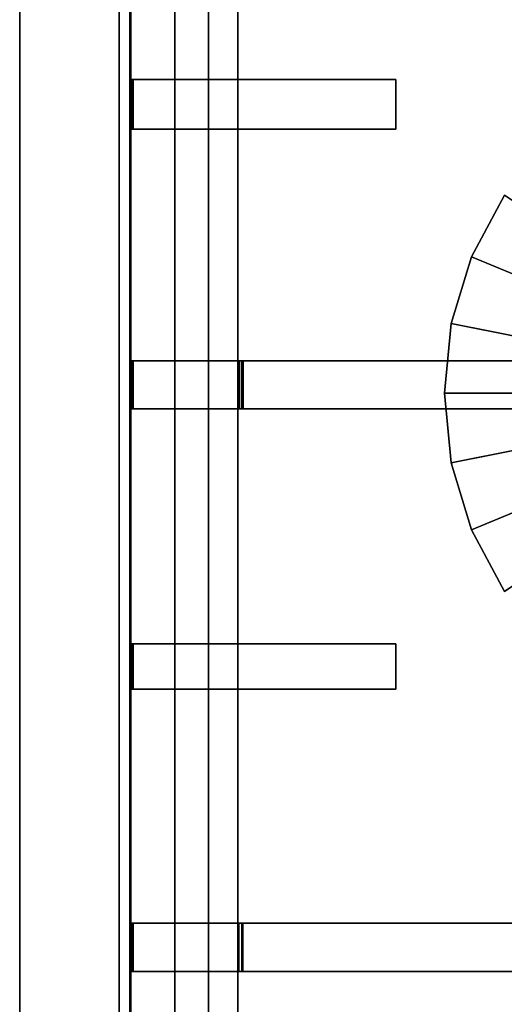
# Model space of a CAD drawing. Extents: x -17.9 to 18, y -14.2 to 13.3.
# Tile 30 of 61: x -17.9 to -13.8, y -0.8 to 7.5. Entities that reach past the tile are written whole.
import ezdxf

# ---------------------------------------------------------------- set-up
doc = ezdxf.new("R2010")
doc.units = 0
for name, color, linetype in [('GAS_ELEMENTS_4', 254, 'CONTINUOUS'), ('GRATE_-_1', 250, 'CONTINUOUS'), ('RGM8058UC_-_BODY', 252, 'CONTINUOUS')]:
    doc.layers.add(name, color=color, linetype=linetype)

msp = doc.modelspace()

# ---------------------------------------------------------------- linework, layer by layer
at = {"layer": 'GAS_ELEMENTS_4'}
for points in [[(-11.3136, 4.3196, 6.0709), (-13.808, 5.9863, 6.0709), (-14.0853, 5.4676, 6.0709)], [(-13.808, 5.9863, 6.0709), (-13.2219, 5.5946, 6.5762), (-13.4339, 5.1978, 6.5762), (-14.0853, 5.4676, 6.0709)], [(-11.3136, 4.3196, 6.0709), (-14.0853, 5.4676, 6.0709), (-14.256, 4.9048, 6.0709)], [(-14.0853, 5.4676, 6.0709), (-13.4339, 5.1978, 6.5762), (-13.5645, 4.7673, 6.5762), (-14.256, 4.9048, 6.0709)], [(-11.3136, 4.3196, 6.0709), (-14.256, 4.9048, 6.0709), (-14.3136, 4.3196, 6.0709)], [(-14.256, 4.9048, 6.0709), (-13.5645, 4.7673, 6.5762), (-13.6086, 4.3196, 6.5762), (-14.3136, 4.3196, 6.0709)], [(-11.3136, 4.3196, 6.0709), (-14.3136, 4.3196, 6.0709), (-14.256, 3.7343, 6.0709)], [(-14.3136, 4.3196, 6.0709), (-13.6086, 4.3196, 6.5762), (-13.5645, 3.8718, 6.5762), (-14.256, 3.7343, 6.0709)], [(-11.3136, 4.3196, 6.0709), (-14.256, 3.7343, 6.0709), (-14.0853, 3.1715, 6.0709)], [(-11.3136, 4.3196, 6.0709), (-14.0853, 3.1715, 6.0709), (-13.808, 2.6528, 6.0709)], [(-14.256, 3.7343, 6.0709), (-13.5645, 3.8718, 6.5762), (-13.4339, 3.4413, 6.5762), (-14.0853, 3.1715, 6.0709)], [(-14.0853, 3.1715, 6.0709), (-13.4339, 3.4413, 6.5762), (-13.2219, 3.0445, 6.5762), (-13.808, 2.6528, 6.0709)]]:
    msp.add_3dface(points, dxfattribs=at)
at = {"layer": 'GRATE_-_1'}
for points in [[(-16.5831, 6.9577, 7.3179), (-16.5831, 8.9879, 7.3179), (-16.9598, 8.9879, 7.3179), (-16.9598, 6.9577, 7.3179)], [(-16.9598, 6.9577, 7.3179), (-16.9598, 8.9879, 7.3179), (-16.9527, 8.9879, 7.573), (-16.9527, 6.9577, 7.573)], [(-16.9527, 8.9879, 7.573), (-16.5831, 8.9879, 7.573), (-16.5831, 6.9577, 7.573), (-16.9527, 6.9577, 7.573)], [(-16.5831, 8.9879, 7.101), (-16.5831, 8.9879, 7.3179), (-16.5831, 6.9577, 7.3179), (-16.5831, 6.9577, 7.101)], [(-16.2997, 8.9879, 7.101), (-16.5831, 8.9879, 7.101), (-16.5831, 6.9577, 7.101), (-16.2997, 6.9577, 7.101)], [(-16.5831, 6.9577, 7.573), (-16.5831, 8.9879, 7.573), (-16.2997, 8.9879, 7.573), (-16.2997, 6.9577, 7.573)], [(-16.2997, 8.9879, 7.101), (-16.2997, 6.9577, 7.101), (-16.2997, 6.9577, 7.573), (-16.2997, 8.9879, 7.573)], [(-16.9598, 6.5411, 7.3179), (-16.9598, 6.9577, 7.3179), (-16.9527, 6.9577, 7.573), (-16.9527, 6.5411, 7.573)], [(-16.5831, 6.5411, 7.3179), (-16.5831, 6.9577, 7.3179), (-16.9598, 6.9577, 7.3179), (-16.9598, 6.5411, 7.3179)], [(-16.9527, 6.9577, 7.573), (-16.5831, 6.9577, 7.573), (-16.5831, 6.9577, 7.9261), (-16.9447, 6.9577, 7.9261)], [(-16.9527, 6.9577, 7.573), (-16.9447, 6.9577, 7.9261), (-16.9447, 6.5411, 7.9261), (-16.9527, 6.5411, 7.573)], [(-16.9447, 6.9577, 7.9261), (-16.5831, 6.9577, 7.9261), (-16.5831, 6.9577, 8.3105), (-16.9326, 6.9577, 8.3105)], [(-16.9326, 6.5411, 8.3105), (-16.9447, 6.5411, 7.9261), (-16.9447, 6.9577, 7.9261), (-16.9326, 6.9577, 8.3105)], [(-16.9326, 6.9577, 8.3105), (-16.5831, 6.9577, 8.3105), (-16.5831, 6.5411, 8.3105), (-16.9326, 6.5411, 8.3105)], [(-16.5831, 6.5411, 8.3105), (-16.5831, 6.9577, 8.3105), (-16.2997, 6.9577, 8.3105), (-16.2997, 6.5411, 8.3105)], [(-16.5831, 6.9577, 7.101), (-16.5831, 6.9577, 7.3179), (-16.5831, 6.5411, 7.3179), (-16.5831, 6.5411, 7.101)], [(-16.2997, 6.9577, 7.101), (-16.5831, 6.9577, 7.101), (-16.5831, 6.5411, 7.101), (-16.2997, 6.5411, 7.101)], [(-16.5831, 6.9577, 8.3105), (-16.5831, 6.9577, 7.9261), (-16.2997, 6.9577, 7.9261), (-16.2997, 6.9577, 8.3105)], [(-16.5831, 6.9577, 7.9261), (-16.5831, 6.9577, 7.573), (-16.2997, 6.9577, 7.573), (-16.2997, 6.9577, 7.9261)], [(-16.2997, 6.5411, 8.3105), (-16.2997, 6.9577, 8.3105), (-14.7229, 6.9577, 8.3105), (-14.7229, 6.5411, 8.3105)], [(-16.2997, 6.9577, 7.9261), (-16.2997, 6.5411, 7.9261), (-14.7229, 6.5411, 8.0116), (-14.7229, 6.9577, 8.0116)], [(-16.2997, 6.9577, 7.101), (-16.2997, 6.5411, 7.101), (-16.2997, 6.5411, 7.573), (-16.2997, 6.9577, 7.573)], [(-16.2997, 6.9577, 7.573), (-16.2997, 6.5411, 7.573), (-16.2997, 6.5411, 7.9261), (-16.2997, 6.9577, 7.9261)], [(-16.2997, 6.9577, 7.9261), (-14.7229, 6.9577, 8.0116), (-14.7229, 6.9577, 8.3105), (-16.2997, 6.9577, 8.3105)], [(-14.7229, 6.9577, 8.0116), (-14.7229, 6.5411, 8.0116), (-14.7229, 6.5411, 8.3105), (-14.7229, 6.9577, 8.3105)], [(-16.5831, 4.593, 7.3179), (-16.5831, 6.5411, 7.3179), (-16.9598, 6.5411, 7.3179), (-16.9598, 4.593, 7.3179)], [(-16.9598, 4.593, 7.3179), (-16.9598, 6.5411, 7.3179), (-16.9527, 6.5411, 7.573), (-16.9527, 4.593, 7.573)], [(-16.9527, 6.5411, 7.573), (-16.5831, 6.5411, 7.573), (-16.5831, 4.593, 7.573), (-16.9527, 4.593, 7.573)], [(-16.9447, 6.5411, 7.9261), (-16.5831, 6.5411, 7.9261), (-16.5831, 6.5411, 7.573), (-16.9527, 6.5411, 7.573)], [(-16.9326, 6.5411, 8.3105), (-16.5831, 6.5411, 8.3105), (-16.5831, 6.5411, 7.9261), (-16.9447, 6.5411, 7.9261)], [(-16.5831, 4.593, 7.101), (-16.5831, 6.5411, 7.101), (-16.5831, 6.5411, 7.3179), (-16.5831, 4.593, 7.3179)], [(-16.5831, 4.593, 7.573), (-16.5831, 6.5411, 7.573), (-16.2997, 6.5411, 7.573), (-16.2997, 4.593, 7.573)], [(-16.5831, 6.5411, 7.573), (-16.5831, 6.5411, 7.9261), (-16.2997, 6.5411, 7.9261), (-16.2997, 6.5411, 7.573)], [(-16.2997, 6.5411, 7.101), (-16.5831, 6.5411, 7.101), (-16.5831, 4.593, 7.101), (-16.2997, 4.593, 7.101)], [(-16.5831, 6.5411, 7.9261), (-16.5831, 6.5411, 8.3105), (-16.2997, 6.5411, 8.3105), (-16.2997, 6.5411, 7.9261)], [(-16.2997, 6.5411, 7.101), (-16.2997, 4.593, 7.101), (-16.2997, 4.593, 7.573), (-16.2997, 6.5411, 7.573)], [(-14.7229, 6.5411, 8.0116), (-16.2997, 6.5411, 7.9261), (-16.2997, 6.5411, 8.3105), (-14.7229, 6.5411, 8.3105)], [(-16.5831, 4.1886, 7.3179), (-16.5831, 4.593, 7.3179), (-16.9598, 4.593, 7.3179), (-16.9598, 4.1886, 7.3179)], [(-16.9598, 4.1886, 7.3179), (-16.9598, 4.593, 7.3179), (-16.9527, 4.593, 7.573), (-16.9527, 4.1886, 7.573)], [(-16.9527, 4.593, 7.573), (-16.5831, 4.593, 7.573), (-16.5831, 4.593, 7.9261), (-16.9447, 4.593, 7.9261)], [(-16.9527, 4.593, 7.573), (-16.9447, 4.593, 7.9261), (-16.9447, 4.1886, 7.9261), (-16.9527, 4.1886, 7.573)], [(-16.9326, 4.1886, 8.3105), (-16.9447, 4.1886, 7.9261), (-16.9447, 4.593, 7.9261), (-16.9326, 4.593, 8.3105)], [(-16.9447, 4.593, 7.9261), (-16.5831, 4.593, 7.9261), (-16.5831, 4.593, 8.3105), (-16.9326, 4.593, 8.3105)], [(-16.9326, 4.593, 8.3105), (-16.5831, 4.593, 8.3105), (-16.5831, 4.1886, 8.3105), (-16.9326, 4.1886, 8.3105)], [(-16.5831, 4.593, 8.3105), (-16.5831, 4.593, 7.9261), (-16.2997, 4.593, 7.9261), (-16.2997, 4.593, 8.3105)], [(-16.5831, 4.593, 7.101), (-16.5831, 4.593, 7.3179), (-16.5831, 4.1886, 7.3179), (-16.5831, 4.1886, 7.101)], [(-16.2997, 4.593, 7.101), (-16.5831, 4.593, 7.101), (-16.5831, 4.1886, 7.101), (-16.2997, 4.1886, 7.101)], [(-16.5831, 4.1886, 8.3105), (-16.5831, 4.593, 8.3105), (-16.2997, 4.593, 8.3105), (-16.2997, 4.1886, 8.3105)], [(-16.5831, 4.593, 7.9261), (-16.5831, 4.593, 7.573), (-16.2997, 4.593, 7.573), (-16.2997, 4.593, 7.9261)], [(-16.2997, 4.593, 7.9261), (-16.0067, 4.593, 7.926), (-16.0104, 4.593, 8.3105), (-16.2997, 4.593, 8.3105)], [(-16.0067, 4.1886, 7.926), (-16.2997, 4.1886, 7.9261), (-16.2997, 4.593, 7.9261), (-16.0067, 4.593, 7.926)], [(-16.0393, 4.1886, 7.101), (-16.0393, 4.593, 7.101), (-16.2997, 4.593, 7.101), (-16.2997, 4.1886, 7.101)], [(-16.0393, 4.593, 7.101), (-16.0195, 4.593, 7.573), (-16.2997, 4.593, 7.573), (-16.2997, 4.593, 7.101)], [(-16.0195, 4.593, 7.573), (-16.0067, 4.593, 7.926), (-16.2997, 4.593, 7.9261), (-16.2997, 4.593, 7.573)], [(-16.0104, 4.593, 8.3105), (-16.0104, 4.1886, 8.3105), (-16.2997, 4.1886, 8.3105), (-16.2997, 4.593, 8.3105)], [(-16.0195, 4.1886, 7.573), (-16.0195, 4.593, 7.573), (-16.0393, 4.593, 7.101), (-16.0393, 4.1886, 7.101)], [(-16.0067, 4.1886, 7.926), (-16.0067, 4.593, 7.926), (-16.0195, 4.593, 7.573), (-16.0195, 4.1886, 7.573)], [(-16.0104, 4.1886, 8.3105), (-16.0104, 4.593, 8.3105), (-12.8895, 4.593, 8.3105), (-12.8895, 4.1886, 8.3105)], [(-16.0104, 4.593, 8.3105), (-16.0067, 4.593, 7.926), (-12.8895, 4.593, 8.0116), (-12.8895, 4.593, 8.3105)], [(-16.0067, 4.593, 7.926), (-16.0067, 4.1886, 7.926), (-12.8895, 4.1886, 8.0116), (-12.8895, 4.593, 8.0116)], [(-16.9527, 4.1886, 7.573), (-16.9527, 2.2124, 7.573), (-16.9598, 2.2124, 7.3179), (-16.9598, 4.1886, 7.3179)], [(-16.5831, 2.2124, 7.3179), (-16.5831, 4.1886, 7.3179), (-16.9598, 4.1886, 7.3179), (-16.9598, 2.2124, 7.3179)], [(-16.9447, 4.1886, 7.9261), (-16.5831, 4.1886, 7.9261), (-16.5831, 4.1886, 7.573), (-16.9527, 4.1886, 7.573)], [(-16.9527, 2.2124, 7.573), (-16.9527, 4.1886, 7.573), (-16.5831, 4.1886, 7.573), (-16.5831, 2.2124, 7.573)], [(-16.9326, 4.1886, 8.3105), (-16.5831, 4.1886, 8.3105), (-16.5831, 4.1886, 7.9261), (-16.9447, 4.1886, 7.9261)], [(-16.2997, 4.1886, 7.101), (-16.5831, 4.1886, 7.101), (-16.5831, 2.2124, 7.101), (-16.2997, 2.2124, 7.101)], [(-16.5831, 2.2124, 7.573), (-16.5831, 4.1886, 7.573), (-16.2997, 4.1886, 7.573), (-16.2997, 2.2124, 7.573)], [(-16.5831, 4.1886, 7.573), (-16.5831, 4.1886, 7.9261), (-16.2997, 4.1886, 7.9261), (-16.2997, 4.1886, 7.573)], [(-16.5831, 4.1886, 7.9261), (-16.5831, 4.1886, 8.3105), (-16.2997, 4.1886, 8.3105), (-16.2997, 4.1886, 7.9261)], [(-16.5831, 4.1886, 7.3179), (-16.5831, 2.2124, 7.3179), (-16.5831, 2.2124, 7.101), (-16.5831, 4.1886, 7.101)], [(-16.2997, 4.1886, 7.101), (-16.2997, 2.2124, 7.101), (-16.2997, 2.2124, 7.573), (-16.2997, 4.1886, 7.573)], [(-16.0195, 4.1886, 7.573), (-16.0393, 4.1886, 7.101), (-16.2997, 4.1886, 7.101), (-16.2997, 4.1886, 7.573)], [(-16.0067, 4.1886, 7.926), (-16.0195, 4.1886, 7.573), (-16.2997, 4.1886, 7.573), (-16.2997, 4.1886, 7.9261)], [(-16.0104, 4.1886, 8.3105), (-16.0067, 4.1886, 7.926), (-16.2997, 4.1886, 7.9261), (-16.2997, 4.1886, 8.3105)], [(-12.8895, 4.1886, 8.0116), (-16.0067, 4.1886, 7.926), (-16.0104, 4.1886, 8.3105), (-12.8895, 4.1886, 8.3105)], [(-16.5831, 1.8314, 7.3179), (-16.5831, 2.2124, 7.3179), (-16.9598, 2.2124, 7.3179), (-16.9598, 1.8314, 7.3179)], [(-16.9598, 1.8314, 7.3179), (-16.9598, 2.2124, 7.3179), (-16.9527, 2.2124, 7.573), (-16.9527, 1.8314, 7.573)], [(-16.9527, 2.2124, 7.573), (-16.5831, 2.2124, 7.573), (-16.5831, 2.2124, 7.9261), (-16.9447, 2.2124, 7.9261)], [(-16.9527, 2.2124, 7.573), (-16.9447, 2.2124, 7.9261), (-16.9447, 1.8314, 7.9261), (-16.9527, 1.8314, 7.573)], [(-16.9326, 1.8314, 8.3105), (-16.9447, 1.8314, 7.9261), (-16.9447, 2.2124, 7.9261), (-16.9326, 2.2124, 8.3105)], [(-16.9447, 2.2124, 7.9261), (-16.5831, 2.2124, 7.9261), (-16.5831, 2.2124, 8.3105), (-16.9326, 2.2124, 8.3105)], [(-16.9326, 2.2124, 8.3105), (-16.5831, 2.2124, 8.3105), (-16.5831, 1.8314, 8.3105), (-16.9326, 1.8314, 8.3105)], [(-16.2997, 2.2124, 7.101), (-16.5831, 2.2124, 7.101), (-16.5831, 1.8314, 7.101), (-16.2997, 1.8314, 7.101)], [(-16.5831, 2.2124, 7.101), (-16.5831, 2.2124, 7.3179), (-16.5831, 1.8314, 7.3179), (-16.5831, 1.8314, 7.101)], [(-16.5831, 2.2124, 7.9261), (-16.5831, 2.2124, 7.573), (-16.2997, 2.2124, 7.573), (-16.2997, 2.2124, 7.9261)], [(-16.5831, 2.2124, 8.3105), (-16.5831, 2.2124, 7.9261), (-16.2997, 2.2124, 7.9261), (-16.2997, 2.2124, 8.3105)], [(-16.5831, 1.8314, 8.3105), (-16.5831, 2.2124, 8.3105), (-16.2997, 2.2124, 8.3105), (-16.2997, 1.8314, 8.3105)], [(-16.2997, 2.2124, 7.573), (-16.2997, 1.8314, 7.573), (-16.2997, 1.8314, 7.9261), (-16.2997, 2.2124, 7.9261)], [(-16.2997, 2.2124, 7.9261), (-16.2997, 1.8314, 7.9261), (-14.7229, 1.8314, 8.0116), (-14.7229, 2.2124, 8.0116)], [(-16.2997, 2.2124, 7.101), (-16.2997, 1.8314, 7.101), (-16.2997, 1.8314, 7.573), (-16.2997, 2.2124, 7.573)], [(-14.7229, 2.2124, 8.3105), (-14.7229, 1.8314, 8.3105), (-16.2997, 1.8314, 8.3105), (-16.2997, 2.2124, 8.3105)], [(-16.2997, 2.2124, 7.9261), (-14.7229, 2.2124, 8.0116), (-14.7229, 2.2124, 8.3105), (-16.2997, 2.2124, 8.3105)], [(-14.7229, 2.2124, 8.0116), (-14.7229, 1.8314, 8.0116), (-14.7229, 1.8314, 8.3105), (-14.7229, 2.2124, 8.3105)], [(-16.5831, -0.1359, 7.3179), (-16.5831, 1.8314, 7.3179), (-16.9598, 1.8314, 7.3179), (-16.9598, -0.1359, 7.3179)], [(-16.9598, -0.1359, 7.3179), (-16.9598, 1.8314, 7.3179), (-16.9527, 1.8314, 7.573), (-16.9527, -0.1359, 7.573)], [(-16.5831, 1.8314, 7.9261), (-16.5831, 1.8314, 7.573), (-16.9527, 1.8314, 7.573), (-16.9447, 1.8314, 7.9261)], [(-16.5831, 1.8314, 7.573), (-16.5831, -0.1359, 7.573), (-16.9527, -0.1359, 7.573), (-16.9527, 1.8314, 7.573)], [(-16.5831, 1.8314, 8.3105), (-16.5831, 1.8314, 7.9261), (-16.9447, 1.8314, 7.9261), (-16.9326, 1.8314, 8.3105)], [(-16.2997, 1.8314, 7.101), (-16.5831, 1.8314, 7.101), (-16.5831, -0.1359, 7.101), (-16.2997, -0.1359, 7.101)], [(-16.2997, -0.1359, 7.573), (-16.5831, -0.1359, 7.573), (-16.5831, 1.8314, 7.573), (-16.2997, 1.8314, 7.573)], [(-16.2997, 1.8314, 7.9261), (-16.5831, 1.8314, 7.9261), (-16.5831, 1.8314, 8.3105), (-16.2997, 1.8314, 8.3105)], [(-16.5831, 1.8314, 7.101), (-16.5831, 1.8314, 7.3179), (-16.5831, -0.1359, 7.3179), (-16.5831, -0.1359, 7.101)], [(-16.2997, 1.8314, 7.573), (-16.5831, 1.8314, 7.573), (-16.5831, 1.8314, 7.9261), (-16.2997, 1.8314, 7.9261)], [(-14.7229, 1.8314, 8.0116), (-16.2997, 1.8314, 7.9261), (-16.2997, 1.8314, 8.3105), (-14.7229, 1.8314, 8.3105)], [(-16.2997, 1.8314, 7.101), (-16.2997, -0.1359, 7.101), (-16.2997, -0.1359, 7.573), (-16.2997, 1.8314, 7.573)], [(-16.9598, -0.5414, 7.3179), (-16.9598, -0.1359, 7.3179), (-16.9527, -0.1359, 7.573), (-16.9527, -0.5414, 7.573)], [(-16.5831, -0.5414, 7.3179), (-16.5831, -0.1359, 7.3179), (-16.9598, -0.1359, 7.3179), (-16.9598, -0.5414, 7.3179)], [(-16.9527, -0.1359, 7.573), (-16.9447, -0.1359, 7.9261), (-16.9447, -0.5414, 7.9261), (-16.9527, -0.5414, 7.573)], [(-16.5831, -0.1359, 7.573), (-16.5831, -0.1359, 7.9261), (-16.9447, -0.1359, 7.9261), (-16.9527, -0.1359, 7.573)], [(-16.5831, -0.1359, 7.9261), (-16.5831, -0.1359, 8.3105), (-16.9326, -0.1359, 8.3105), (-16.9447, -0.1359, 7.9261)], [(-16.9326, -0.5414, 8.3105), (-16.9447, -0.5414, 7.9261), (-16.9447, -0.1359, 7.9261), (-16.9326, -0.1359, 8.3105)], [(-16.9326, -0.1359, 8.3105), (-16.5831, -0.1359, 8.3105), (-16.5831, -0.5414, 8.3105), (-16.9326, -0.5414, 8.3105)], [(-16.5831, -0.5414, 8.3105), (-16.5831, -0.1359, 8.3105), (-16.2997, -0.1359, 8.3105), (-16.2997, -0.5414, 8.3105)], [(-16.2997, -0.1359, 7.101), (-16.5831, -0.1359, 7.101), (-16.5831, -0.5414, 7.101), (-16.2997, -0.5414, 7.101)], [(-16.2997, -0.1359, 7.9261), (-16.5831, -0.1359, 7.9261), (-16.5831, -0.1359, 7.573), (-16.2997, -0.1359, 7.573)], [(-16.2997, -0.1359, 8.3105), (-16.5831, -0.1359, 8.3105), (-16.5831, -0.1359, 7.9261), (-16.2997, -0.1359, 7.9261)], [(-16.5831, -0.1359, 7.101), (-16.5831, -0.1359, 7.3179), (-16.5831, -0.5414, 7.3179), (-16.5831, -0.5414, 7.101)], [(-16.0092, -0.1359, 7.9261), (-16.009, -0.1359, 8.3105), (-16.2997, -0.1359, 8.3105), (-16.2997, -0.1359, 7.9261)], [(-16.009, -0.1359, 8.3105), (-16.009, -0.5414, 8.3105), (-16.2997, -0.5414, 8.3105), (-16.2997, -0.1359, 8.3105)], [(-16.0195, -0.1359, 7.573), (-16.0092, -0.1359, 7.9261), (-16.2997, -0.1359, 7.9261), (-16.2997, -0.1359, 7.573)], [(-16.0423, -0.1359, 7.101), (-16.0195, -0.1359, 7.573), (-16.2997, -0.1359, 7.573), (-16.2997, -0.1359, 7.101)], [(-16.0423, -0.5414, 7.101), (-16.0423, -0.1359, 7.101), (-16.2997, -0.1359, 7.101), (-16.2997, -0.5414, 7.101)], [(-16.0423, -0.1359, 7.101), (-16.0423, -0.5414, 7.101), (-16.0195, -0.5414, 7.573), (-16.0195, -0.1359, 7.573)], [(-16.0195, -0.1359, 7.573), (-16.0195, -0.5414, 7.573), (-16.0092, -0.5414, 7.9261), (-16.0092, -0.1359, 7.9261)], [(-16.009, -0.1359, 8.3105), (-16.0092, -0.1359, 7.9261), (-11.475, -0.1359, 7.9261), (-11.4746, -0.1359, 8.3105)], [(-16.0092, -0.1359, 7.9261), (-16.0092, -0.5414, 7.9261), (-11.475, -0.5414, 7.9261), (-11.475, -0.1359, 7.9261)], [(-16.009, -0.5414, 8.3105), (-16.009, -0.1359, 8.3105), (-11.4746, -0.1359, 8.3105), (-11.4746, -0.5414, 8.3105)], [(-16.5831, -2.4995, 7.3179), (-16.5831, -0.5414, 7.3179), (-16.9598, -0.5414, 7.3179), (-16.9598, -2.4995, 7.3179)], [(-16.9598, -2.4995, 7.3179), (-16.9598, -0.5414, 7.3179), (-16.9527, -0.5414, 7.573), (-16.9527, -2.4974, 7.573)], [(-16.5831, -0.5414, 7.9261), (-16.5831, -0.5414, 7.573), (-16.9527, -0.5414, 7.573), (-16.9447, -0.5414, 7.9261)], [(-16.5831, -0.5414, 7.573), (-16.5831, -2.4974, 7.573), (-16.9527, -2.4974, 7.573), (-16.9527, -0.5414, 7.573)], [(-16.5831, -0.5414, 8.3105), (-16.5831, -0.5414, 7.9261), (-16.9447, -0.5414, 7.9261), (-16.9326, -0.5414, 8.3105)], [(-16.2997, -0.5414, 7.101), (-16.5831, -0.5414, 7.101), (-16.5831, -2.5013, 7.101), (-16.2997, -2.5013, 7.101)], [(-16.2997, -0.5414, 7.573), (-16.5831, -0.5414, 7.573), (-16.5831, -0.5414, 7.9261), (-16.2997, -0.5414, 7.9261)], [(-16.2997, -0.5414, 7.9261), (-16.5831, -0.5414, 7.9261), (-16.5831, -0.5414, 8.3105), (-16.2997, -0.5414, 8.3105)], [(-16.5831, -0.5414, 7.101), (-16.5831, -0.5414, 7.3179), (-16.5831, -2.4995, 7.3179), (-16.5831, -2.5013, 7.101)], [(-16.2997, -2.4974, 7.573), (-16.5831, -2.4974, 7.573), (-16.5831, -0.5414, 7.573), (-16.2997, -0.5414, 7.573)], [(-16.009, -0.5414, 8.3105), (-16.0092, -0.5414, 7.9261), (-16.2997, -0.5414, 7.9261), (-16.2997, -0.5414, 8.3105)], [(-16.2997, -0.5414, 7.101), (-16.2997, -2.5013, 7.101), (-16.2997, -2.4974, 7.573), (-16.2997, -0.5414, 7.573)], [(-16.0092, -0.5414, 7.9261), (-16.0195, -0.5414, 7.573), (-16.2997, -0.5414, 7.573), (-16.2997, -0.5414, 7.9261)], [(-16.0195, -0.5414, 7.573), (-16.0423, -0.5414, 7.101), (-16.2997, -0.5414, 7.101), (-16.2997, -0.5414, 7.573)], [(-16.0092, -0.5414, 7.9261), (-16.009, -0.5414, 8.3105), (-11.4746, -0.5414, 8.3105), (-11.475, -0.5414, 7.9261)]]:
    msp.add_3dface(points, dxfattribs=at)
at = {"layer": 'RGM8058UC_-_BODY'}
for points in [[(-17.8874, -10.5613, 7.5263), (-17.8874, 9.8603, 7.5263), (-17.0517, 9.8603, 7.5263), (-17.0517, -10.5613, 7.5263)], [(-17.8874, -10.5613, 5.9875), (-17.8874, 9.8603, 5.9875), (-17.8874, 9.8603, 7.5263), (-17.8874, -10.5613, 7.5263)], [(-17.8874, 9.8603, 5.9875), (-17.8874, -10.5613, 5.9875), (-17.8874, -10.5613, 0.0396), (-17.8874, 9.8603, 0.0396)], [(-17.8874, 9.8603, 0.0396), (-17.8874, -10.5613, 0.0396), (-17.0517, -10.5613, 0.0396), (-17.0517, 9.8603, 0.0396)], [(-17.0517, -10.5613, 6.7511), (-17.0517, -10.5613, 7.5263), (-17.0517, 9.8603, 7.5263), (-17.0517, 9.8603, 6.7511)], [(-16.0517, -9.5613, 6.7511), (-17.0517, -10.5613, 6.7511), (-17.0517, 9.8603, 6.7511), (-16.0517, 8.8603, 6.7511)], [(-5.6867, 9.8603, 0.0396), (-17.0517, 9.8603, 0.0396), (-17.0517, -10.5613, 0.0396), (-5.6867, -10.5613, 0.0396)], [(-16.0517, -9.5613, 6.0716), (-16.0517, -9.5613, 6.7511), (-16.0517, 8.8603, 6.7511), (-16.0517, 8.8603, 6.0716)], [(-5.9617, -9.5613, 6.0716), (-16.0517, -9.5613, 6.0716), (-16.0517, 8.8603, 6.0716), (-5.9617, 8.8603, 6.0716)]]:
    msp.add_3dface(points, dxfattribs=at)

doc.saveas('drawing.dxf')
